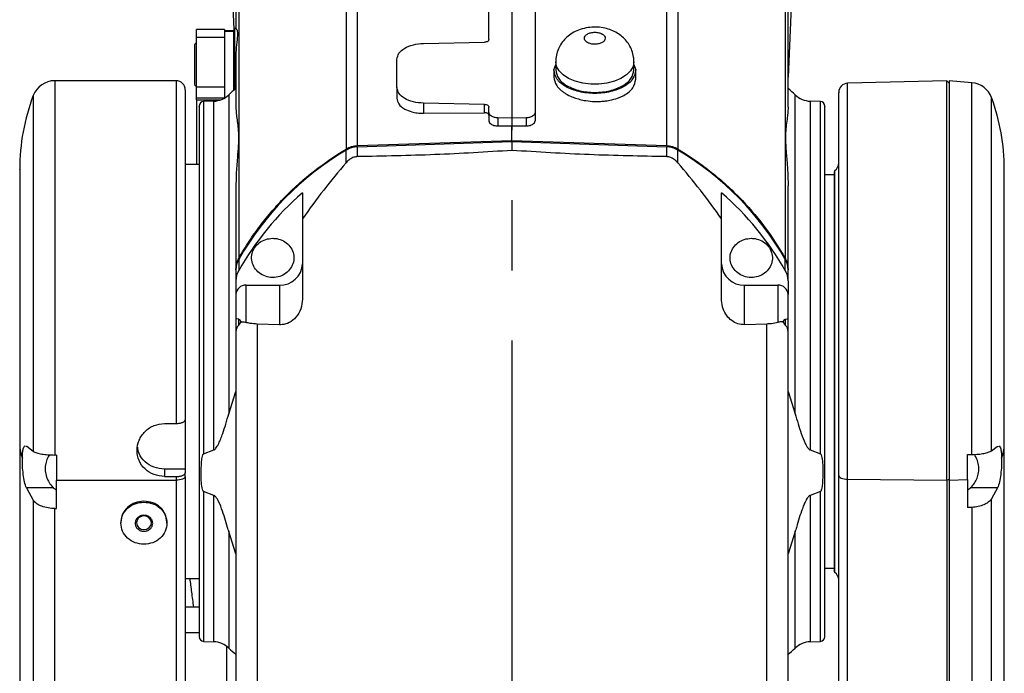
# Model space of a CAD drawing. Extents: x 0 to 841, y 0 to 594.
# Tile 98 of 142: x 632 to 667, y 304 to 328. Entities that reach past the tile are written whole.
import ezdxf

# ---------------------------------------------------------------- set-up
doc = ezdxf.new("R2010")
doc.units = 0
doc.linetypes.add('CENTERX2', pattern=[20.32, 12.7, -2.54, 2.54, -2.54])
doc.layers.get('0').update_dxf_attribs({"linetype": 'CONTINUOUS'})

msp = doc.modelspace()

# ---------------------------------------------------------------- linework, layer by layer
at = {"color": 7, "linetype": 'CENTERX2'}
msp.add_line((649.5163, 397.6275), (649.5163, 127.7372), dxfattribs=at)
at = {"color": 7, "linetype": 'CONTINUOUS'}
for p, q in [((643.9216, 323.4072), (643.9216, 333.9104)), ((655.1111, 333.9104), (655.1111, 323.4072)), ((643.5054, 333.8052), (643.5054, 323.2851)), ((655.5272, 333.8052), (655.5272, 323.2851)), ((639.6163, 330.3926), (639.6163, 319.3244)), ((659.4163, 330.3926), (659.4163, 319.3244)), ((639.5163, 330.0683), (639.5163, 327.6311)), ((659.5163, 324.7999), (659.5163, 330.0683)), ((639.3896, 328.74), (639.4395, 327.6173)), ((648.683, 327.2495), (648.683, 328.5322)), ((650.3497, 328.5322), (650.3497, 324.6029)), ((659.6431, 328.74), (659.5163, 325.8927)), ((639.0997, 327.615), (638.083, 327.615)), ((638.083, 327.3346), (638.083, 327.615)), ((639.0997, 327.615), (639.0997, 327.3346)), ((639.0997, 327.5832), (639.433, 327.5832)), ((639.433, 327.5411), (639.0997, 327.5411)), ((639.4663, 327.6441), (639.4328, 327.6105)), ((639.5287, 327.6441), (639.4663, 327.6441)), ((639.4663, 327.6441), (639.4663, 325.9394)), ((638.083, 327.1426), (638.0158, 327.0755)), ((638.083, 327.3346), (639.0997, 327.3346)), ((638.083, 325.5214), (638.083, 327.3346)), ((639.0997, 327.3346), (639.0997, 325.5214)), ((646.3147, 327.1097), (648.5222, 327.154)), ((639.5163, 326.7698), (639.5163, 324.7999)), ((645.3497, 325.5169), (645.3497, 326.5365)), ((651.0997, 326.445), (651.0997, 326.1483)), ((653.933, 326.1483), (653.933, 326.445)), ((651.033, 326.1485), (651.0997, 326.3407)), ((651.033, 326.1486), (651.033, 325.9011)), ((653.933, 326.3407), (653.9997, 326.1485)), ((653.9997, 325.816), (653.9997, 326.1486)), ((637.3497, 325.7598), (632.9534, 325.7598)), ((639.4663, 325.9394), (639.4663, 325.4774)), ((665.2663, 325.7598), (661.6743, 325.6658)), ((665.3504, 325.6758), (665.2663, 325.7598)), ((665.2663, 311.2912), (665.2663, 325.7598)), ((666.1775, 325.6874), (665.3489, 325.7599)), ((638.0158, 325.6098), (638.083, 325.5426)), ((639.0997, 325.5214), (638.083, 325.5214)), ((638.083, 325.1425), (638.083, 325.5214)), ((639.0997, 325.5214), (639.0997, 325.1425)), ((639.4328, 325.5109), (639.4663, 325.4774)), ((639.433, 325.4975), (639.433, 325.4076)), ((639.4663, 325.4774), (639.5163, 325.4774)), ((639.4663, 325.4774), (639.4663, 325.437)), ((645.3497, 325.5169), (645.3497, 325.1246)), ((638.083, 325.1425), (639.0997, 325.1425)), ((638.083, 325.0686), (638.083, 325.1425)), ((638.083, 325.0686), (638.9721, 325.0686)), ((638.7119, 325.0173), (638.3438, 325.0044)), ((639.0997, 325.1675), (639.1608, 325.1675)), ((639.0997, 325.1425), (639.0997, 325.1285)), ((648.5221, 324.8995), (646.3148, 324.9436)), ((646.3148, 324.9436), (646.3148, 324.579)), ((660.6888, 325.0044), (660.3208, 325.0173)), ((646.3148, 324.579), (648.5221, 324.598)), ((648.5221, 324.598), (648.5221, 324.8995)), ((648.683, 324.6029), (648.683, 324.8039)), ((648.683, 324.6029), (648.683, 324.306)), ((650.3497, 324.6029), (650.3497, 324.306)), ((649.5163, 324.4015), (649.0047, 324.4118)), ((649.0047, 324.4118), (649.0047, 324.1241)), ((650.028, 324.4118), (649.5163, 324.4015)), ((649.5163, 324.4015), (649.5163, 324.1285)), ((650.028, 324.4118), (650.028, 324.1241)), ((649.0047, 324.1241), (649.5163, 324.1285)), ((649.5163, 323.5929), (649.5163, 324.1285)), ((649.5163, 324.1285), (650.028, 324.1241)), ((643.9216, 323.4072), (649.5163, 323.5929)), ((643.9216, 323.368), (649.5163, 323.5537)), ((649.5163, 323.5929), (655.1111, 323.4072)), ((649.5163, 323.5537), (649.5163, 323.2338)), ((649.5163, 323.5537), (655.1111, 323.368)), ((643.5054, 322.7842), (643.5054, 323.2459)), ((643.9216, 323.0092), (643.9216, 323.368)), ((655.1111, 323.368), (655.1111, 323.0092)), ((655.5272, 322.7842), (655.5272, 323.2459)), ((638.183, 322.728), (637.6826, 322.728)), ((661.2047, 322.5055), (661.1826, 322.4635)), ((661.2047, 311.0538), (661.2047, 322.5055)), ((661.1834, 322.353), (660.8497, 322.353)), ((639.5163, 321.9533), (639.5163, 318.9481)), ((659.5163, 318.9481), (659.5163, 321.9533)), ((641.9247, 321.698), (641.9247, 320.7521)), ((657.108, 320.7521), (657.108, 321.698)), ((641.9247, 320.7521), (641.9247, 317.8484)), ((657.108, 317.8484), (657.108, 320.7521)), ((639.6163, 319.2852), (639.6163, 318.8849)), ((659.4163, 318.8849), (659.4163, 319.2852)), ((639.5163, 318.9089), (639.5163, 318.9481)), ((639.5163, 318.9089), (639.5163, 318.5086)), ((659.5163, 318.9481), (659.5163, 318.9089)), ((659.5163, 318.5086), (659.5163, 318.9089)), ((639.5163, 318.5086), (639.5163, 318.0139)), ((659.5163, 318.5086), (659.5163, 318.0139)), ((639.883, 317.0049), (639.883, 318.3537)), ((639.883, 318.3537), (641.0913, 318.3537)), ((641.0913, 318.3537), (641.0913, 316.9206)), ((657.9413, 316.9206), (657.9413, 318.3537)), ((657.9413, 318.3537), (659.1497, 318.3537)), ((659.1497, 318.3537), (659.1497, 317.0049)), ((639.5163, 318.0139), (639.5163, 317.1386)), ((659.5163, 317.1386), (659.5163, 318.0139)), ((639.5163, 317.1386), (639.5163, 316.6879)), ((639.6163, 317.1186), (639.7063, 317.0223)), ((639.6163, 316.9082), (639.6163, 317.1186)), ((659.3263, 317.0223), (659.4163, 317.1186)), ((659.4163, 317.1186), (659.4163, 316.9082)), ((659.5163, 316.6879), (659.5163, 317.1386)), ((639.6163, 316.9082), (639.7063, 317.0223)), ((640.2881, 316.9448), (640.2881, 301.1175)), ((641.0913, 316.9206), (640.2881, 316.9448)), ((658.7445, 316.9448), (657.9413, 316.9206)), ((658.7445, 301.1175), (658.7445, 316.9448)), ((659.3263, 317.0223), (659.4163, 316.9082)), ((639.2564, 313.6979), (639.5163, 314.5032)), ((659.5163, 314.5032), (659.7763, 313.6979)), ((636.933, 313.3455), (637.3497, 313.3455)), ((637.683, 313.4819), (637.683, 311.6898)), ((631.683, 312.5752), (631.683, 295.8773)), ((631.8877, 312.5289), (631.9366, 312.5115)), ((632.1751, 312.3324), (631.9366, 312.5115)), ((666.8868, 312.3512), (667.0961, 312.5115)), ((667.0961, 312.5115), (667.1443, 312.5255)), ((667.3497, 295.8773), (667.3497, 312.5752)), ((631.7812, 312.0911), (631.7836, 312.1809)), ((633.0163, 312.2022), (632.9537, 312.2022)), ((633.0163, 312.2022), (633.0163, 311.2912)), ((638.3438, 312.2409), (638.7119, 312.3848)), ((660.3208, 312.3848), (660.6888, 312.2409)), ((666.0163, 312.2163), (666.1775, 312.2198)), ((666.0163, 311.3146), (666.0163, 312.2163)), ((636.933, 311.6898), (636.933, 311.4231)), ((637.683, 311.6898), (636.933, 311.6898)), ((636.933, 311.4231), (637.3497, 311.4231)), ((637.3497, 311.4231), (637.3497, 311.2912)), ((637.683, 311.6898), (637.683, 311.5565)), ((637.683, 311.4246), (637.683, 311.5565)), ((637.683, 311.4246), (637.683, 297.6796)), ((661.3497, 294.7644), (661.3497, 311.4622)), ((633.0163, 311.2912), (637.3497, 311.2912)), ((633.0163, 310.2625), (633.0163, 311.2912)), ((637.3497, 311.2912), (637.3497, 300.1136)), ((661.2047, 307.9505), (661.2047, 311.0538)), ((661.6743, 311.3289), (665.2663, 311.2912)), ((661.6743, 294.631), (661.6743, 311.3289)), ((665.2663, 311.2912), (665.3497, 311.3246)), ((665.2663, 311.2912), (665.2663, 294.5934)), ((665.3497, 311.2912), (666.0163, 311.3146)), ((665.3497, 311.2912), (665.3497, 294.5934)), ((666.0163, 311.3146), (666.0163, 310.2957)), ((631.9251, 311.012), (632.1751, 310.5675)), ((638.7119, 310.7407), (638.3438, 310.8846)), ((660.6888, 310.8846), (660.3208, 310.7407)), ((667.1076, 311.012), (666.8868, 310.6118)), ((632.1751, 310.5675), (632.1751, 294.808)), ((666.1775, 310.3037), (666.0163, 310.2957)), ((666.1775, 310.3037), (666.1775, 294.6223)), ((666.8868, 294.8392), (666.8868, 310.6118)), ((632.9537, 294.5934), (632.9537, 310.2625)), ((632.9537, 310.2625), (633.0163, 310.2625)), ((635.3497, 309.7655), (635.3497, 309.7324)), ((637.0163, 309.7324), (637.0163, 309.7655)), ((639.2396, 309.491), (639.2564, 309.4276)), ((639.5163, 308.6223), (639.2564, 309.4276)), ((659.7763, 309.4276), (659.5163, 308.6223)), ((659.7763, 309.4276), (659.7931, 309.491)), ((660.8497, 308.103), (661.1834, 308.103)), ((661.1826, 307.9924), (661.2047, 307.9505)), ((637.683, 307.728), (638.183, 307.728)), ((638.183, 306.6936), (637.683, 306.6936)), ((638.183, 305.7653), (637.683, 305.7653)), ((638.3438, 305.4515), (638.7119, 305.4387)), ((660.3208, 305.4387), (660.6888, 305.4515)), ((639.18, 305.2746), (639.18, 301.3663))]:
    msp.add_line(p, q, dxfattribs=at)
at = {"color": 8, "linetype": 'CONTINUOUS'}
for p, q in [((637.3497, 325.7598), (637.3497, 313.3455)), ((661.6743, 311.3289), (661.6743, 325.6658)), ((666.1775, 312.2198), (666.1775, 325.6874)), ((632.1751, 325.2234), (632.1751, 312.3324)), ((638.3438, 325.0044), (638.3438, 312.2409)), ((638.7119, 312.3848), (638.7119, 325.0173)), ((639.2564, 325.2456), (639.2564, 313.6979)), ((659.7763, 313.6979), (659.7763, 325.2456)), ((660.3208, 325.0173), (660.3208, 312.3848)), ((660.6888, 312.2409), (660.6888, 325.0044)), ((666.8868, 312.3512), (666.8868, 325.1455)), ((632.9157, 311.012), (631.9251, 311.012)), ((638.3438, 310.8846), (638.3438, 305.4515)), ((638.7119, 305.4387), (638.7119, 310.7407)), ((660.3208, 310.7407), (660.3208, 305.4387)), ((660.6888, 305.4515), (660.6888, 310.8846)), ((667.1076, 311.012), (666.1181, 311.012)), ((639.2564, 309.4276), (639.2564, 305.2104)), ((659.7763, 305.2104), (659.7763, 309.4276))]:
    msp.add_line(p, q, dxfattribs=at)
msp.add_lwpolyline([(653.933, 326.4447), (653.902, 326.2761), (653.8105, 326.1145), (653.6624, 325.9674), (653.4643, 325.8412), (653.2247, 325.7413), (652.9541, 325.6722), (652.6644, 325.6369), (652.3682, 325.6369), (652.0786, 325.6722), (651.808, 325.7413), (651.5684, 325.8412), (651.3702, 325.9674), (651.2221, 326.1145), (651.1306, 326.2761), (651.0997, 326.445)], dxfattribs=at)
at = {"color": 7, "linetype": 'CONTINUOUS'}
for points in [[(637.683, 311.4246), (637.6766, 311.3986), (637.6576, 311.3736), (637.6268, 311.3505), (637.5854, 311.3303), (637.5349, 311.3137), (637.4772, 311.3014), (637.4147, 311.2938), (637.3497, 311.2912)], [(661.3497, 311.4622), (661.3559, 311.4366), (661.3742, 311.412), (661.404, 311.3892), (661.4442, 311.3691), (661.4933, 311.3525), (661.5494, 311.34), (661.6105, 311.332), (661.6743, 311.3289)], [(636.183, 309.5006), (636.2864, 309.5194), (636.374, 309.5731), (636.4326, 309.6534), (636.4532, 309.7482), (636.4326, 309.8429), (636.374, 309.9232), (636.2864, 309.9769), (636.183, 309.9957), (636.0796, 309.9769), (635.992, 309.9232), (635.9334, 309.8429), (635.9128, 309.7482), (635.9334, 309.6534), (635.992, 309.5731), (636.0796, 309.5194), (636.183, 309.5006)]]:
    msp.add_lwpolyline(points, dxfattribs=at)
for centre, radius, start, end in [((632.9537, 324.9265), 0.8333, 89.95039, 159.12993), ((637.3497, 325.4265), 0.3333, 360, 90), ((661.683, 325.3326), 0.3333, 91.5, 180), ((666.1049, 324.8573), 0.8333, 20.23438, 85), ((644.1927, 320.0433), 7.1715, 130.7387, 133.49694), ((654.84, 320.0433), 7.1715, 46.50306, 49.2293), ((639.183, 322.5515), 7.5, 159.12993, 180), ((638.3497, 324.8379), 0.1667, 92, 180), ((638.6828, 325.8501), 0.8333, 272, 313.49694), ((660.3498, 325.8501), 0.8333, 226.50306, 268), ((660.683, 324.8379), 0.1667, 0, 88), ((659.8497, 322.5515), 7.5, 0, 20.23438), ((661.0163, 322.7805), 0.3333, 304.40229, 0), ((641.1208, 319.1576), 0.8045, 267.90247, 357.73519), ((657.9119, 319.1576), 0.8045, 182.26481, 272.09753), ((639.8701, 317.9999), 0.354, 87.90573, 177.7329), ((659.1626, 317.9999), 0.354, 2.2671, 92.09427), ((632.9578, 312.5817), 1.2748, 180.2954, 202.63462), ((666.0749, 312.5817), 1.2748, 337.36538, 359.7046), ((661.0163, 307.6755), 0.3333, 0, 55.59771), ((638.3497, 305.6181), 0.1667, 180, 268), ((638.6828, 304.6059), 0.8333, 46.50306, 88), ((660.3498, 304.6059), 0.8333, 92, 133.49694), ((660.683, 305.6181), 0.1667, 272, 0), ((644.1927, 310.4127), 7.1715, 226.50306, 229.30201), ((654.84, 310.4127), 7.1715, 310.46844, 313.49694)]:
    msp.add_arc(centre, radius, start, end, dxfattribs=at)
for centre, major_axis, start_param, end_param in [((649.5163, 314.2052), (11.25, 0), 2.1344794, 2.6466585), ((643.9507, 322.5762), (0.8333, 0), 1.6057029, 2.1344793), ((655.082, 322.5762), (0.8333, 0), 1.0071132, 1.5358897), ((649.5163, 314.2052), (11.25, 0), 0.4949341, 1.0071132), ((649.5163, 313.805), (11.25, 0), 2.3115101, 2.6466585), ((649.5163, 313.805), (11.25, 0), 0.4949341, 0.8300826), ((640.3497, 318.9089), (0.8333, 0), 2.6466585, 3.1415927), ((658.683, 318.9089), (0.8333, 0), 0, 0.4949341), ((640.3497, 318.5087), (0.8333, 0), 2.6466585, 3.1415927), ((658.683, 318.5087), (0.8333, 0), 0, 0.4949341)]:
    msp.add_ellipse(centre, major_axis=major_axis, ratio=0.9506903, start_param=start_param, end_param=end_param, dxfattribs=at)
for points, knots in [([(639.433, 327.5908), (639.433, 327.5937), (639.433, 327.6019), (639.433, 327.4385), (639.433, 327.1405), (639.433, 326.7486), (639.433, 326.3234), (639.433, 326.0801), (639.433, 325.9585)], [0, 0, 0, 0, 0.1000917, 0.280074, 0.4600563, 0.6400385, 0.820019, 1, 1, 1, 1]), ([(639.5287, 327.6251), (639.5344, 327.6272), (639.5496, 327.6327), (639.5877, 327.4653), (639.5443, 327.1677), (639.5256, 326.902), (639.5163, 326.7698)], [0, 0, 0, 0, 0.1647719, 0.4442606, 0.7235354, 1, 1, 1, 1]), ([(653.9271, 326.4441), (653.927, 326.5018), (653.9268, 326.6396), (653.8682, 326.8483), (653.7684, 327.0578), (653.6326, 327.24), (653.4678, 327.3944), (653.2756, 327.5206), (653.0566, 327.6174), (652.8119, 327.6815), (652.5455, 327.7077), (652.2646, 327.6901), (651.9951, 327.6256), (651.7523, 327.5192), (651.5469, 327.3814), (651.3752, 327.2127), (651.2404, 327.0173), (651.1474, 326.8005), (651.1048, 326.6058), (651.101, 326.4863), (651.0997, 326.445)], [0, 0, 0, 0, 0.0410011, 0.0978627, 0.152561, 0.2060529, 0.2593394, 0.3135809, 0.3700404, 0.4296647, 0.4924327, 0.5578251, 0.6268754, 0.6878114, 0.746324, 0.8031596, 0.8591858, 0.9149086, 0.9705674, 1, 1, 1, 1]), ([(652.1387, 327.2961), (652.1438, 327.3235), (652.1516, 327.3657), (652.199, 327.4162), (652.2625, 327.4611), (652.3686, 327.5016), (652.5148, 327.5181), (652.6374, 327.5046), (652.7139, 327.4818), (652.7501, 327.4666), (652.7671, 327.4582), (652.7754, 327.4538), (652.7794, 327.4516), (652.7814, 327.4504), (652.7824, 327.4499), (652.7829, 327.4496), (652.7831, 327.4494), (652.7833, 327.4494), (652.7833, 327.4493), (652.7833, 327.4493), (652.7834, 327.4493), (652.7834, 327.4493), (652.7834, 327.4493), (652.7834, 327.4493), (652.7835, 327.4493), (652.784, 327.4488), (652.7864, 327.4477), (652.8038, 327.4367), (652.8389, 327.4121), (652.8828, 327.3623), (652.8899, 327.3205), (652.894, 327.2961)], [0, 0, 0, 0, 0.12049333, 0.18542328, 0.25035723, 0.37571981, 0.49953784, 0.61970782, 0.68455169, 0.71713674, 0.73343421, 0.7415831, 0.74565718, 0.74769425, 0.74871322, 0.74922224, 0.74947712, 0.74960401, 0.74966773, 0.74969987, 0.7497153, 0.74972368, 0.74972725, 0.74972973, 0.74973163, 0.74999877, 0.7520356, 0.75763506, 0.81541955, 0.89269957, 1, 1, 1, 1]), ([(638.0163, 327.062), (638.0163, 327.0641), (638.0163, 327.0698), (638.0163, 326.9557), (638.0163, 326.7476), (638.0163, 326.4738), (638.0163, 326.1769), (638.0163, 326.007), (638.0163, 325.922)], [0, 0, 0, 0, 0.1001346, 0.2801085, 0.4600809, 0.6400544, 0.8200353, 1, 1, 1, 1]), ([(645.3497, 326.5365), (645.364, 326.61), (645.3927, 326.7569), (645.6143, 326.9438), (645.9321, 327.0773), (646.1872, 327.0989), (646.3147, 327.1097)], [0, 0, 0, 0, 0.25, 0.4999997, 0.7500001, 1, 1, 1, 1]), ([(648.683, 327.2495), (648.6806, 327.2373), (648.6758, 327.2128), (648.6389, 327.1816), (648.5859, 327.1594), (648.5434, 327.1558), (648.5222, 327.154)], [0, 0, 0, 0, 0.25000042, 0.49999994, 0.75000032, 1, 1, 1, 1]), ([(652.894, 327.2961), (652.8889, 327.2687), (652.881, 327.2265), (652.8336, 327.1761), (652.7701, 327.1311), (652.6641, 327.0906), (652.5178, 327.0741), (652.3953, 327.0876), (652.3188, 327.1104), (652.2826, 327.1257), (652.2655, 327.1341), (652.2573, 327.1384), (652.2533, 327.1407), (652.2513, 327.1418), (652.2503, 327.1424), (652.2498, 327.1427), (652.2495, 327.1428), (652.2494, 327.1429), (652.2493, 327.1429), (652.2493, 327.1429), (652.2493, 327.1429), (652.2493, 327.1429), (652.2493, 327.1429), (652.2493, 327.1429), (652.2492, 327.143), (652.2485, 327.1433), (652.2465, 327.1447), (652.2279, 327.155), (652.1943, 327.1804), (652.1497, 327.2298), (652.1427, 327.2717), (652.1387, 327.2961)], [0, 0, 0, 0, 0.1204935, 0.1854228, 0.2503567, 0.3757194, 0.4995379, 0.6197076, 0.6845521, 0.7171372, 0.7334342, 0.7415829, 0.7456577, 0.7476948, 0.748713, 0.7492228, 0.7494771, 0.7496046, 0.7496683, 0.7496997, 0.7497159, 0.7497237, 0.7497278, 0.7497297, 0.7497321, 0.7499993, 0.7520363, 0.7576348, 0.8154204, 0.8927004, 1, 1, 1, 1]), ([(653.9997, 326.1485), (653.9774, 326.0371), (653.9328, 325.8144), (653.5898, 325.5312), (653.0994, 325.342), (652.5163, 325.2755), (651.9332, 325.342), (651.4429, 325.5312), (651.0999, 325.8144), (651.0553, 326.0371), (651.033, 326.1485)], [0, 0, 0, 0, 0.1250001, 0.2500001, 0.375, 0.5, 0.625, 0.75, 0.875, 1, 1, 1, 1]), ([(651.0997, 326.1485), (651.121, 326.0421), (651.1635, 325.8294), (651.4911, 325.559), (651.9594, 325.3782), (652.5163, 325.3148), (653.0732, 325.3782), (653.5415, 325.559), (653.8691, 325.8294), (653.9117, 326.0421), (653.933, 326.1485)], [0, 0, 0, 0, 0.1249999, 0.25, 0.375, 0.5, 0.625, 0.75, 0.8750001, 1, 1, 1, 1]), ([(638.0163, 325.922), (638.0163, 325.8509), (638.0163, 325.7088), (638.0163, 325.6101), (638.0163, 325.6201), (638.0163, 325.6232)], [0, 0, 0, 0, 0.4092276, 0.8184641, 1, 1, 1, 1]), ([(639.433, 325.9585), (639.433, 325.8567), (639.433, 325.6532), (639.433, 325.5119), (639.433, 325.5262), (639.433, 325.5306)], [0, 0, 0, 0, 0.40919688, 0.81837297, 1, 1, 1, 1]), ([(651.033, 325.9011), (651.0532, 325.7921), (651.0841, 325.626), (651.2463, 325.4495), (651.3636, 325.3538), (651.4956, 325.2662), (651.6361, 325.1958), (651.7764, 325.1416), (651.8704, 325.1104), (652.0075, 325.072), (652.2212, 325.0281), (652.4661, 325.0056), (652.6831, 325.0068), (652.8325, 325.0171), (652.9564, 325.0327), (653.1297, 325.0631), (653.2997, 325.1095), (653.4614, 325.1742), (653.6071, 325.246), (653.7623, 325.3517), (653.9484, 325.5441), (653.9793, 325.7084), (653.9997, 325.8163)], [0, 0, 0, 0, 0.1210903, 0.1844779, 0.2168554, 0.2496631, 0.3113412, 0.3334351, 0.356282, 0.3798818, 0.430041, 0.4999933, 0.537512, 0.5700618, 0.5976412, 0.6202481, 0.6886886, 0.720406, 0.7504219, 0.8155274, 0.8789167, 1, 1, 1, 1]), ([(665.3497, 325.7489), (665.3497, 325.7524), (665.3497, 325.7763), (665.3497, 325.6704), (665.3497, 325.4236), (665.3497, 325.0124), (665.3497, 324.4611), (665.3497, 323.7732), (665.3497, 322.9602), (665.3497, 322.0341), (665.3497, 321.0088), (665.3497, 319.8997), (665.3497, 318.7234), (665.3497, 317.4976), (665.3497, 316.2408), (665.3497, 314.9715), (665.3497, 313.7102), (665.3497, 312.4702), (665.3497, 311.6842), (665.3497, 311.2912)], [0, 0, 0, 0, 0.0105283, 0.0723702, 0.1342123, 0.1960542, 0.2578961, 0.3197381, 0.38158, 0.4434221, 0.5052642, 0.5671059, 0.628948, 0.69079, 0.7526323, 0.8144744, 0.8763162, 0.9381576, 1, 1, 1, 1]), ([(637.683, 325.4106), (637.683, 325.413), (637.683, 325.4198), (637.683, 325.2893), (637.683, 325.0316), (637.683, 324.6438), (637.683, 324.139), (637.683, 323.5214), (637.683, 322.7994), (637.683, 321.9825), (637.683, 321.0811), (637.683, 320.1066), (637.683, 319.072), (637.683, 317.9903), (637.683, 316.8755), (637.683, 315.7425), (637.683, 314.6035), (637.683, 313.8557), (637.683, 313.4819)], [0, 0, 0, 0, 0.0353715, 0.09966, 0.1640037, 0.228297, 0.2925859, 0.3569293, 0.4212228, 0.4855116, 0.5498551, 0.6141485, 0.6784371, 0.7427805, 0.8070745, 0.8713631, 0.9357053, 1, 1, 1, 1]), ([(646.3148, 324.9436), (646.1873, 324.9544), (645.9322, 324.976), (645.6143, 325.1095), (645.3927, 325.2964), (645.364, 325.4434), (645.3497, 325.5169)], [0, 0, 0, 0, 0.2500002, 0.5, 0.7500002, 1, 1, 1, 1]), ([(661.3497, 311.4622), (661.3497, 311.8388), (661.3497, 312.5924), (661.3497, 313.7811), (661.3497, 314.9903), (661.3497, 316.2071), (661.3497, 317.412), (661.3497, 318.587), (661.3497, 319.7147), (661.3497, 320.778), (661.3497, 321.7608), (661.3497, 322.6487), (661.3497, 323.4281), (661.3497, 324.0875), (661.3497, 324.6161), (661.3497, 325.0103), (661.3497, 325.2468), (661.3497, 325.3483), (661.3497, 325.3254), (661.3497, 325.3221)], [0, 0, 0, 0, 0.0618223, 0.1236992, 0.1855261, 0.2473444, 0.3092254, 0.3710516, 0.4328701, 0.4947511, 0.5565779, 0.6183964, 0.6802774, 0.7421041, 0.8039225, 0.8658035, 0.92763, 0.9894489, 1, 1, 1, 1]), ([(638.0997, 322.728), (638.0997, 322.8693), (638.0997, 323.2334), (638.0997, 323.7306), (638.0997, 324.2233), (638.0997, 324.6183), (638.0997, 324.9088), (638.0997, 325.0196), (638.0997, 325.0686)], [0, 0, 0, 0, 0.1168016, 0.301038, 0.4852717, 0.6695062, 0.8537409, 1, 1, 1, 1]), ([(645.3497, 325.1246), (645.3633, 325.0535), (645.3913, 324.9076), (645.6012, 324.7332), (645.8515, 324.6342), (646.091, 324.5858), (646.2371, 324.5814), (646.3148, 324.579)], [0, 0, 0, 0, 0.2431354, 0.4991906, 0.7129177, 0.8473913, 1, 1, 1, 1]), ([(638.183, 324.827), (638.183, 324.8301), (638.183, 324.843), (638.183, 324.7652), (638.183, 324.5771), (638.183, 324.2391), (638.183, 323.7396), (638.183, 323.1704), (638.183, 322.5738), (638.183, 321.9629), (638.183, 321.2799), (638.183, 320.5161), (638.183, 319.6898), (638.183, 318.8012), (638.183, 317.8682), (638.183, 316.8997), (638.183, 315.9134), (638.183, 314.9276), (638.183, 313.9527), (638.183, 312.9078), (638.183, 311.8164), (638.183, 310.7099), (638.183, 310.0439), (638.183, 309.716)], [0, 0, 0, 0, 0.0145908, 0.0609031, 0.1072193, 0.1664602, 0.2240848, 0.2799781, 0.321919, 0.363864, 0.4083233, 0.4527865, 0.4990986, 0.5454151, 0.592588, 0.6400135, 0.6874391, 0.7346129, 0.7809245, 0.827241, 0.8864824, 0.9441052, 1, 1, 1, 1]), ([(639.5163, 324.7999), (639.519, 324.7238), (639.524, 324.58), (639.5556, 324.3442), (639.5867, 324.1145), (639.6058, 323.8927), (639.6115, 323.7126), (639.6081, 323.5459), (639.5994, 323.3755), (639.5832, 323.1574), (639.5606, 322.8918), (639.538, 322.5943), (639.5203, 322.2812), (639.5177, 322.0674), (639.5163, 321.9533)], [0, 0, 0, 0, 0.1242794, 0.2350631, 0.3516038, 0.4327832, 0.4994654, 0.5478137, 0.6002376, 0.6620892, 0.7459791, 0.8307139, 0.9097299, 1, 1, 1, 1]), ([(648.5221, 324.8995), (648.5434, 324.8977), (648.5859, 324.8941), (648.6389, 324.8718), (648.6758, 324.8407), (648.6806, 324.8162), (648.683, 324.8039)], [0, 0, 0, 0, 0.249999, 0.4999979, 0.7500006, 1, 1, 1, 1]), ([(648.683, 324.507), (648.6823, 324.5136), (648.681, 324.5267), (648.6674, 324.5497), (648.6388, 324.5736), (648.5967, 324.5897), (648.5565, 324.5971), (648.5336, 324.5977), (648.5221, 324.598)], [0, 0, 0, 0, 0.13474577, 0.26946337, 0.49996148, 0.73048884, 0.86521628, 1, 1, 1, 1]), ([(649.0047, 324.4118), (648.9622, 324.4154), (648.8772, 324.4226), (648.7712, 324.4671), (648.6974, 324.5294), (648.6878, 324.5784), (648.683, 324.6029)], [0, 0, 0, 0, 0.25, 0.4999999, 0.7499993, 1, 1, 1, 1]), ([(650.3497, 324.6029), (650.3449, 324.5784), (650.3353, 324.5294), (650.2615, 324.4671), (650.1555, 324.4226), (650.0705, 324.4154), (650.028, 324.4118)], [0, 0, 0, 0, 0.2500007, 0.5000001, 0.75, 1, 1, 1, 1]), ([(659.5163, 324.7999), (659.5139, 324.7271), (659.5094, 324.5897), (659.4777, 324.3535), (659.4471, 324.1207), (659.4268, 323.8895), (659.42, 323.6774), (659.4267, 323.5021), (659.4346, 323.3692), (659.439, 323.3025), (659.4441, 323.2317), (659.4498, 323.1568), (659.4617, 323.012), (659.4769, 322.8227), (659.494, 322.594), (659.5061, 322.3868), (659.5145, 322.1758), (659.5157, 322.0259), (659.5163, 321.9533)], [0, 0, 0, 0, 0.1190045, 0.2245495, 0.3546198, 0.432625, 0.5005045, 0.5850341, 0.6046459, 0.6251574, 0.6465677, 0.6688753, 0.6920782, 0.7739443, 0.8305677, 0.8814594, 0.9426158, 1, 1, 1, 1]), ([(660.8497, 309.716), (660.8497, 309.9605), (660.8497, 310.4495), (660.8497, 311.2511), (660.8497, 312.1007), (660.8497, 313.0096), (660.8497, 313.9526), (660.8497, 314.9275), (660.8497, 315.9134), (660.8497, 316.8997), (660.8497, 317.8682), (660.8497, 318.8011), (660.8497, 319.6898), (660.8497, 320.6051), (660.8497, 321.5169), (660.8497, 322.3812), (660.8497, 323.0587), (660.8497, 323.5824), (660.8497, 323.9917), (660.8497, 324.3307), (660.8497, 324.5955), (660.8497, 324.7651), (660.8497, 324.843), (660.8497, 324.8301), (660.8497, 324.827)], [0, 0, 0, 0, 0.0419425, 0.0838817, 0.1283388, 0.1728001, 0.2191101, 0.2654236, 0.3125951, 0.3600183, 0.4074414, 0.454612, 0.500922, 0.547236, 0.6064739, 0.6640957, 0.7199862, 0.761925, 0.8038679, 0.848325, 0.892786, 0.9390958, 0.98541, 1, 1, 1, 1]), ([(648.683, 324.306), (648.6875, 324.2823), (648.6969, 324.2336), (648.7668, 324.1755), (648.8503, 324.1425), (648.9301, 324.1264), (648.9788, 324.1249), (649.0047, 324.1241)], [0, 0, 0, 0, 0.2431338, 0.4991906, 0.7129135, 0.8473877, 1, 1, 1, 1]), ([(650.028, 324.1241), (650.0539, 324.1249), (650.1026, 324.1264), (650.1824, 324.1425), (650.2658, 324.1755), (650.3358, 324.2336), (650.3451, 324.2823), (650.3497, 324.306)], [0, 0, 0, 0, 0.1525992, 0.2870688, 0.5008097, 0.7568586, 1, 1, 1, 1]), ([(639.6163, 319.3244), (639.7393, 319.5314), (639.9814, 319.939), (640.3919, 320.5122), (640.8239, 321.0452), (641.4535, 321.7262), (642.3173, 322.512), (643.1145, 323.0308), (643.5054, 323.2851)], [0, 0, 0, 0, 0.1309098, 0.2579087, 0.3810049, 0.5002096, 0.7549417, 1, 1, 1, 1]), ([(643.5054, 323.2851), (643.5714, 323.319), (643.7013, 323.3857), (643.8489, 323.4001), (643.9216, 323.4072)], [0, 0, 0, 0, 0.5077288, 1, 1, 1, 1]), ([(649.5163, 323.2338), (648.5858, 323.1761), (646.7223, 323.0605), (644.856, 323.0263), (643.9216, 323.0092)], [0, 0, 0, 0, 0.4993477, 1, 1, 1, 1]), ([(655.1111, 323.0092), (654.1791, 323.0262), (652.3128, 323.0604), (650.4493, 323.1759), (649.5163, 323.2338)], [0, 0, 0, 0, 0.4993607, 1, 1, 1, 1]), ([(655.1111, 323.4072), (655.1838, 323.4001), (655.3314, 323.3857), (655.4613, 323.319), (655.5272, 323.2851)], [0, 0, 0, 0, 0.4922712, 1, 1, 1, 1]), ([(655.5272, 323.2851), (655.7232, 323.1626), (656.1189, 322.9151), (656.6843, 322.4965), (657.2321, 322.0388), (657.905, 321.3943), (658.6807, 320.5112), (659.1661, 319.7281), (659.4163, 319.3244)], [0, 0, 0, 0, 0.1213914, 0.2451858, 0.3713984, 0.5000461, 0.742238, 1, 1, 1, 1]), ([(643.5054, 322.7842), (643.2321, 322.4601), (642.6843, 321.8105), (642.1782, 321.1054), (641.9247, 320.7521)], [0, 0, 0, 0, 0.4988853, 1, 1, 1, 1]), ([(643.9216, 323.0092), (643.8765, 323.0042), (643.776, 322.9933), (643.629, 322.9117), (643.549, 322.8292), (643.5054, 322.7842)], [0, 0, 0, 0, 0.27056773, 0.60262608, 1, 1, 1, 1]), ([(655.5272, 322.7842), (655.486, 322.827), (655.403, 322.9131), (655.2547, 322.995), (655.1511, 323.0052), (655.1111, 323.0092)], [0, 0, 0, 0, 0.3780843, 0.7598048, 1, 1, 1, 1]), ([(657.108, 320.7521), (656.8556, 321.1038), (656.3496, 321.8089), (655.8018, 322.4586), (655.5272, 322.7842)], [0, 0, 0, 0, 0.4988455, 1, 1, 1, 1]), ([(631.683, 322.5439), (631.683, 322.5463), (631.683, 322.5628), (631.683, 322.4898), (631.683, 322.3196), (631.683, 322.0361), (631.683, 321.656), (631.683, 321.1817), (631.683, 320.6211), (631.683, 319.9825), (631.683, 319.2756), (631.683, 318.5108), (631.683, 317.6998), (631.683, 316.8546), (631.683, 315.988), (631.683, 315.1128), (631.683, 314.2431), (631.683, 313.3881), (631.683, 312.8461), (631.683, 312.5752)], [0, 0, 0, 0, 0.0105283, 0.0723705, 0.1342124, 0.1960542, 0.2578962, 0.3197382, 0.3815803, 0.4434224, 0.5052644, 0.5671067, 0.6289486, 0.6907907, 0.7526324, 0.814474, 0.8763164, 0.9381585, 1, 1, 1, 1]), ([(661.183, 322.4505), (661.183, 322.4507), (661.183, 322.451), (661.183, 322.31), (661.183, 322.0482), (661.183, 321.6648), (661.183, 321.1726), (661.183, 320.5784), (661.183, 319.8927), (661.183, 319.1272), (661.183, 318.2949), (661.183, 317.4102), (661.183, 316.4882), (661.183, 315.5445), (661.183, 314.5956), (661.183, 313.657), (661.183, 312.7468), (661.183, 311.8739), (661.183, 311.3429), (661.183, 311.0774)], [0, 0, 0, 0, 0.0400155, 0.1000143, 0.1600133, 0.2200122, 0.2800113, 0.3400104, 0.4000093, 0.4600083, 0.5200072, 0.5800066, 0.6400054, 0.7000045, 0.7600039, 0.8200022, 0.880002, 0.9400006, 1, 1, 1, 1]), ([(667.3497, 312.5752), (667.3497, 312.8278), (667.3497, 313.3428), (667.3497, 314.1651), (667.3497, 315.027), (667.3497, 315.9159), (667.3497, 316.8106), (667.3497, 317.6658), (667.3497, 318.514), (667.3497, 319.3119), (667.3497, 319.9076), (667.3497, 320.2548), (667.3497, 320.3932), (667.3497, 320.4612), (667.3497, 320.4949), (667.3497, 320.5117), (667.3497, 320.5201), (667.3497, 320.5243), (667.3497, 320.5264), (667.3497, 320.5274), (667.3497, 320.5279), (667.3497, 320.5282), (667.3497, 320.5283), (667.3497, 320.5284), (667.3497, 320.5284), (667.3497, 320.5285), (667.3497, 320.5285), (667.3497, 320.5285), (667.3497, 320.5476), (667.3497, 320.632), (667.3497, 320.7456), (667.3497, 320.8686), (667.3497, 321.0704), (667.3497, 321.2819), (667.3497, 321.479), (667.3497, 321.5724), (667.3497, 321.6178), (667.3497, 321.6402), (667.3497, 321.6513), (667.3497, 321.6568), (667.3497, 321.6596), (667.3497, 321.661), (667.3497, 321.6616), (667.3497, 321.662), (667.3497, 321.6621), (667.3497, 321.6623), (667.3497, 321.6623), (667.3497, 321.6623), (667.3497, 321.6623), (667.3497, 321.6623), (667.3497, 321.6623), (667.3497, 321.6623), (667.3497, 321.6625), (667.3497, 321.6633), (667.3497, 321.6665), (667.3497, 321.6771), (667.3497, 321.7423), (667.3497, 321.8393), (667.3497, 321.9785), (667.3497, 322.0896), (667.3497, 322.1917), (667.3497, 322.2836), (667.3497, 322.3759), (667.3497, 322.4554), (667.3497, 322.5107), (667.3497, 322.5458), (667.3497, 322.5482), (667.3497, 322.5495)], [0, 0, 0, 0, 0.05769794, 0.11762858, 0.17887859, 0.24179491, 0.30596069, 0.37012555, 0.42923057, 0.49964111, 0.56364844, 0.58689795, 0.59852339, 0.60433628, 0.60724268, 0.60869591, 0.60942266, 0.60978597, 0.60996762, 0.61005834, 0.61010374, 0.61012656, 0.61013781, 0.61014362, 0.61014643, 0.61014784, 0.61014854, 0.61014889, 0.61014907, 0.61722603, 0.63337758, 0.64772012, 0.65665751, 0.70094258, 0.7230841, 0.73415556, 0.73969138, 0.74245915, 0.74384311, 0.74453501, 0.74488109, 0.74505408, 0.74514065, 0.74518386, 0.7452055, 0.74521623, 0.74522187, 0.7452245, 0.74522582, 0.74522653, 0.74522688, 0.74522705, 0.74522723, 0.74527601, 0.74562593, 0.74656802, 0.75008243, 0.77424536, 0.79224452, 0.82097273, 0.83736216, 0.85754895, 0.88653186, 0.91551486, 0.94393837, 0.97207998, 1, 1, 1, 1]), ([(640.8497, 320.0503), (640.7636, 320.0425), (640.5916, 320.0268), (640.3626, 319.9046), (640.1885, 319.7247), (640.089, 319.5), (640.0752, 319.2578), (640.1487, 319.0249), (640.3014, 318.8278), (640.5156, 318.6886), (640.7104, 318.638), (640.9084, 318.6283), (641.1079, 318.6597), (641.3367, 318.7773), (641.5108, 318.9585), (641.6103, 319.1828), (641.6241, 319.4251), (641.5506, 319.6579), (641.398, 319.8552), (641.1837, 319.9938), (640.9889, 320.0462), (640.8765, 320.0495), (640.8497, 320.0503)], [0, 0, 0, 0, 0.05368572, 0.10737278, 0.16105965, 0.2147431, 0.26843089, 0.32211846, 0.37580419, 0.4294905, 0.48317623, 0.50000026, 0.55368679, 0.60737176, 0.66105872, 0.71474593, 0.76842968, 0.82211722, 0.87580303, 0.92948924, 0.98317618, 1, 1, 1, 1]), ([(658.183, 320.0503), (658.097, 320.0425), (657.9249, 320.0268), (657.6959, 319.9046), (657.5219, 319.7247), (657.4223, 319.5), (657.4085, 319.2578), (657.4821, 319.0249), (657.6347, 318.8278), (657.8489, 318.6886), (658.0438, 318.638), (658.2417, 318.6283), (658.4412, 318.6597), (658.67, 318.7773), (658.8441, 318.9585), (658.9437, 319.1828), (658.9574, 319.4251), (658.8839, 319.6579), (658.7313, 319.8552), (658.5171, 319.9938), (658.3223, 320.0462), (658.2098, 320.0495), (658.183, 320.0503)], [0, 0, 0, 0, 0.0536858, 0.1073728, 0.1610598, 0.2147432, 0.268431, 0.3221186, 0.3758044, 0.4294906, 0.4831764, 0.5000005, 0.5536869, 0.6073719, 0.6610588, 0.714746, 0.7684298, 0.8221173, 0.875803, 0.9294894, 0.9831762, 1, 1, 1, 1]), ([(639.5163, 318.9481), (639.5207, 319.0137), (639.5293, 319.1447), (639.5873, 319.2645), (639.6163, 319.3244)], [0, 0, 0, 0, 0.5000378, 1, 1, 1, 1]), ([(659.4163, 319.3244), (659.4453, 319.2645), (659.5034, 319.1447), (659.512, 319.0137), (659.5163, 318.9481)], [0, 0, 0, 0, 0.4999622, 1, 1, 1, 1]), ([(641.9247, 317.8484), (641.9139, 317.7305), (641.8924, 317.4941), (641.7161, 317.188), (641.4659, 316.9893), (641.2439, 316.9222), (641.1229, 316.9209), (641.0913, 316.9206)], [0, 0, 0, 0, 0.2561541, 0.5134806, 0.7385078, 0.931757, 1, 1, 1, 1]), ([(657.9413, 316.9206), (657.8579, 316.9264), (657.6911, 316.9381), (657.4645, 317.0607), (657.2797, 317.2484), (657.1494, 317.5028), (657.1098, 317.7142), (657.1082, 317.8332), (657.108, 317.8484)], [0, 0, 0, 0, 0.178789, 0.3574496, 0.5400939, 0.740232, 0.966785, 1, 1, 1, 1]), ([(639.6163, 317.1186), (639.5667, 317.1302), (639.5165, 317.1419), (639.5163, 317.1386), (639.5163, 317.1386)], [0, 0, 0, 0, 0.9887626, 1, 1, 1, 1]), ([(659.4163, 317.1186), (659.4659, 317.1302), (659.5161, 317.1419), (659.5163, 317.1386), (659.5163, 317.1386)], [0, 0, 0, 0, 0.9887626, 1, 1, 1, 1]), ([(639.6163, 316.9082), (639.5875, 316.8733), (639.5292, 316.8025), (639.5206, 316.7264), (639.5163, 316.6879)], [0, 0, 0, 0, 0.4940451, 1, 1, 1, 1]), ([(639.7063, 317.0223), (639.7486, 317.0237), (639.804, 317.0255), (639.8679, 317.0088), (639.883, 317.0049)], [0, 0, 0, 0, 0.7643161, 1, 1, 1, 1]), ([(640.2881, 316.9448), (640.2018, 316.9506), (640.0553, 316.9604), (639.9332, 316.9919), (639.883, 317.0049)], [0, 0, 0, 0, 0.5891649, 1, 1, 1, 1]), ([(659.1497, 317.0049), (659.076, 316.9869), (658.9511, 316.9564), (658.8046, 316.9482), (658.7445, 316.9448)], [0, 0, 0, 0, 0.5898839, 1, 1, 1, 1]), ([(659.3263, 317.0223), (659.284, 317.0237), (659.2287, 317.0255), (659.1647, 317.0088), (659.1497, 317.0049)], [0, 0, 0, 0, 0.7643161, 1, 1, 1, 1]), ([(659.5163, 316.6879), (659.512, 316.7265), (659.5035, 316.8026), (659.4451, 316.8733), (659.4163, 316.9082)], [0, 0, 0, 0, 0.5065979, 1, 1, 1, 1]), ([(639.5163, 316.6879), (639.5163, 316.0922), (639.5163, 314.8955), (639.5163, 313.0929), (639.5163, 311.3116), (639.5163, 309.587), (639.5163, 307.9412), (639.5163, 306.9365), (639.5163, 306.4363)], [0, 0, 0, 0, 0.1653134, 0.3320715, 0.4999993, 0.6679208, 0.8346831, 1, 1, 1, 1]), ([(659.5163, 306.4363), (659.5163, 306.9365), (659.5163, 307.9412), (659.5163, 309.5869), (659.5163, 311.3115), (659.5163, 313.0929), (659.5163, 314.8955), (659.5163, 316.0922), (659.5163, 316.6879)], [0, 0, 0, 0, 0.1653132, 0.3320715, 0.5000006, 0.6679221, 0.8346838, 1, 1, 1, 1]), ([(638.7119, 312.3848), (638.7246, 312.3911), (638.7552, 312.4061), (638.7974, 312.4553), (638.8463, 312.5279), (638.9042, 312.6408), (638.9696, 312.7934), (639.056, 313.0255), (639.1559, 313.3303), (639.2219, 313.5717), (639.2564, 313.6979)], [0, 0, 0, 0, 0.0279049, 0.0668675, 0.1298065, 0.2088839, 0.3293894, 0.4754897, 0.7258767, 1, 1, 1, 1]), ([(659.7763, 313.6979), (659.8443, 313.457), (659.9469, 313.0936), (660.1073, 312.6752), (660.2097, 312.4846), (660.2779, 312.4059), (660.3083, 312.3909), (660.3208, 312.3848)], [0, 0, 0, 0, 0.5245651, 0.791356, 0.9333012, 0.9727011, 1, 1, 1, 1]), ([(636.933, 311.4231), (636.8018, 311.437), (636.5396, 311.4647), (636.2066, 311.6796), (635.9844, 311.9903), (635.9069, 312.3657), (635.9861, 312.7474), (636.2099, 313.0722), (636.5426, 313.3008), (636.8035, 313.3307), (636.933, 313.3455)], [0, 0, 0, 0, 0.124797, 0.2494877, 0.3740938, 0.4991145, 0.6252171, 0.7516756, 0.876788, 1, 1, 1, 1]), ([(637.3497, 313.3455), (637.3929, 313.3475), (637.48, 313.3516), (637.5902, 313.3829), (637.6678, 313.428), (637.6779, 313.4639), (637.683, 313.4819)], [0, 0, 0, 0, 0.2447359, 0.4925127, 0.7446017, 1, 1, 1, 1]), ([(631.7836, 312.1809), (631.7878, 312.2441), (631.7962, 312.3698), (631.8258, 312.4947), (631.8573, 312.5208), (631.8733, 312.5341)], [0, 0, 0, 0, 0.3324038, 0.66031, 1, 1, 1, 1]), ([(636.933, 311.6898), (636.8018, 311.7035), (636.5394, 311.731), (636.2111, 311.9436), (635.9981, 312.2103), (635.9698, 312.4092), (635.9585, 312.4886)], [0, 0, 0, 0, 0.2728874, 0.5457666, 0.8186532, 1, 1, 1, 1]), ([(667.1651, 312.5316), (667.1819, 312.5132), (667.2151, 312.477), (667.2434, 312.3198), (667.2488, 312.1679), (667.2515, 312.0911)], [0, 0, 0, 0, 0.3378091, 0.6655472, 1, 1, 1, 1]), ([(631.9251, 311.012), (631.9008, 311.078), (631.8527, 311.2087), (631.8081, 311.4959), (631.7827, 311.8067), (631.7817, 311.9964), (631.7812, 312.0911)], [0, 0, 0, 0, 0.2553801, 0.5055845, 0.7530732, 1, 1, 1, 1]), ([(632.1751, 312.3324), (632.2119, 312.3139), (632.2854, 312.2771), (632.4751, 312.2356), (632.7026, 312.2075), (632.8701, 312.204), (632.9537, 312.2022)], [0, 0, 0, 0, 0.2510069, 0.5011999, 0.7508684, 1, 1, 1, 1]), ([(632.7601, 312.2093), (632.7435, 312.1856), (632.6874, 312.1058), (632.6309, 311.9444), (632.5974, 311.7328), (632.6168, 311.5099), (632.6872, 311.2988), (632.8035, 311.1172), (632.9142, 310.9962), (632.9924, 310.9478), (633.0122, 310.9355)], [0, 0, 0, 0, 0.0602821, 0.2026074, 0.350682, 0.5042259, 0.6639626, 0.8088919, 0.9514513, 1, 1, 1, 1]), ([(638.3438, 310.8846), (638.3412, 310.886), (638.3357, 310.8891), (638.3256, 310.9011), (638.3102, 310.9424), (638.2583, 311.1543), (638.2552, 311.4937), (638.2631, 311.8588), (638.2846, 312.0801), (638.3097, 312.1809), (638.3251, 312.2238), (638.3355, 312.2363), (638.3411, 312.2394), (638.3438, 312.2409)], [0, 0, 0, 0, 0.0061443, 0.0128619, 0.0325228, 0.1001945, 0.4854488, 0.7619144, 0.8963227, 0.9663615, 0.9869388, 0.9937204, 1, 1, 1, 1]), ([(660.6888, 312.2409), (660.6915, 312.2394), (660.697, 312.2364), (660.7071, 312.2243), (660.7225, 312.183), (660.7743, 311.9711), (660.7775, 311.6318), (660.7695, 311.2666), (660.748, 311.0453), (660.723, 310.9446), (660.7075, 310.9016), (660.6971, 310.8892), (660.6915, 310.8861), (660.6888, 310.8846)], [0, 0, 0, 0, 0.0061371, 0.0128646, 0.0325254, 0.1001969, 0.4854502, 0.7619151, 0.8963231, 0.9663617, 0.9869389, 0.9937205, 1, 1, 1, 1]), ([(666.0211, 310.9348), (666.042, 310.9483), (666.1143, 310.995), (666.2194, 311.1062), (666.3286, 311.2683), (666.403, 311.4607), (666.4351, 311.6735), (666.415, 311.8954), (666.3564, 312.0857), (666.2877, 312.187), (666.2622, 312.2245)], [0, 0, 0, 0, 0.0510634, 0.176878, 0.3107521, 0.4513086, 0.5975322, 0.7491564, 0.9068962, 1, 1, 1, 1]), ([(666.1775, 312.2198), (666.2545, 312.2229), (666.41, 312.2293), (666.6139, 312.2582), (666.7854, 312.2986), (666.8522, 312.3333), (666.8868, 312.3512)], [0, 0, 0, 0, 0.24737688, 0.49973814, 0.74057528, 1, 1, 1, 1]), ([(667.2515, 312.0911), (667.251, 311.9965), (667.25, 311.8068), (667.2246, 311.496), (667.18, 311.2087), (667.1319, 311.078), (667.1076, 311.012)], [0, 0, 0, 0, 0.2466888, 0.4943897, 0.7446786, 1, 1, 1, 1]), ([(637.3497, 311.4231), (637.3934, 311.4251), (637.481, 311.4291), (637.5912, 311.4601), (637.6681, 311.5042), (637.678, 311.5391), (637.683, 311.5565)], [0, 0, 0, 0, 0.2505291, 0.5011521, 0.7509245, 1, 1, 1, 1]), ([(661.183, 311.0774), (661.183, 310.8256), (661.183, 310.322), (661.183, 309.6697), (661.183, 309.1071), (661.183, 308.6513), (661.183, 308.3054), (661.183, 308.0866), (661.183, 307.9864), (661.183, 308.0016), (661.183, 308.0054)], [0, 0, 0, 0, 0.13636926, 0.27273687, 0.4091043, 0.54547389, 0.68184318, 0.81820961, 0.95457938, 1, 1, 1, 1]), ([(639.2396, 309.491), (639.1738, 309.7191), (639.0741, 310.0645), (638.9197, 310.4627), (638.8199, 310.645), (638.7537, 310.7203), (638.7241, 310.7347), (638.7119, 310.7407)], [0, 0, 0, 0, 0.5213, 0.789531, 0.9320581, 0.9720522, 1, 1, 1, 1]), ([(660.3208, 310.7407), (660.3078, 310.7342), (660.2765, 310.7188), (660.2332, 310.6676), (660.1829, 310.5918), (660.1262, 310.4793), (660.0643, 310.3344), (659.9835, 310.1191), (659.8894, 309.8354), (659.8262, 309.6094), (659.7931, 309.491)], [0, 0, 0, 0, 0.0298448, 0.0719129, 0.1405334, 0.2271662, 0.3450126, 0.4847361, 0.7300193, 1, 1, 1, 1]), ([(632.9537, 310.2625), (632.8709, 310.2666), (632.7024, 310.275), (632.479, 310.3395), (632.2881, 310.4366), (632.2144, 310.522), (632.1751, 310.5675)], [0, 0, 0, 0, 0.2454647, 0.4994301, 0.7331914, 1, 1, 1, 1]), ([(636.183, 310.5292), (636.0738, 310.5177), (635.8554, 310.4947), (635.5799, 310.3181), (635.3872, 310.0657), (635.3622, 309.8655), (635.3497, 309.7655)], [0, 0, 0, 0, 0.2500018, 0.4999988, 0.7499943, 1, 1, 1, 1]), ([(635.3497, 309.7324), (635.3622, 309.8325), (635.3872, 310.0327), (635.5799, 310.2851), (635.8554, 310.4617), (636.0738, 310.4847), (636.183, 310.4961)], [0, 0, 0, 0, 0.250006, 0.5000018, 0.7499987, 1, 1, 1, 1]), ([(637.0163, 309.7655), (637.0038, 309.8655), (636.9788, 310.0657), (636.786, 310.3181), (636.5106, 310.4947), (636.2922, 310.5177), (636.183, 310.5292)], [0, 0, 0, 0, 0.25000563, 0.50000185, 0.749999, 1, 1, 1, 1]), ([(636.183, 310.4961), (636.2921, 310.4847), (636.5102, 310.4617), (636.7876, 310.2851), (636.9729, 310.0327), (637.038, 309.7324), (636.9729, 309.4322), (636.7876, 309.1798), (636.5102, 309.0032), (636.2921, 308.9802), (636.183, 308.9687)], [0, 0, 0, 0, 0.1250003, 0.2499988, 0.374997, 0.5, 0.625003, 0.7500012, 0.8749997, 1, 1, 1, 1]), ([(666.8868, 310.6118), (666.8513, 310.5689), (666.7847, 310.4882), (666.6127, 310.3933), (666.4103, 310.3262), (666.2541, 310.3111), (666.1775, 310.3037)], [0, 0, 0, 0, 0.266703, 0.5004942, 0.7552087, 1, 1, 1, 1]), ([(636.183, 310.02), (636.1415, 310.0156), (636.0585, 310.0069), (635.953, 309.9397), (635.8824, 309.8436), (635.8577, 309.7294), (635.8824, 309.6152), (635.953, 309.5191), (636.0585, 309.4519), (636.1415, 309.4432), (636.183, 309.4388)], [0, 0, 0, 0, 0.1250014, 0.2500005, 0.3749995, 0.5000096, 0.6250005, 0.7499995, 0.8749986, 1, 1, 1, 1]), ([(636.183, 309.4388), (636.2245, 309.4432), (636.3075, 309.4519), (636.413, 309.5191), (636.4836, 309.6152), (636.5083, 309.7294), (636.4836, 309.8436), (636.413, 309.9397), (636.3075, 310.0069), (636.2245, 310.0156), (636.183, 310.02)], [0, 0, 0, 0, 0.1250004, 0.2500008, 0.3749993, 0.4999904, 0.6250007, 0.7499992, 0.8749996, 1, 1, 1, 1]), ([(636.183, 308.9687), (636.0738, 308.9802), (635.8554, 309.0032), (635.5799, 309.1798), (635.3872, 309.4322), (635.3622, 309.6324), (635.3497, 309.7324)], [0, 0, 0, 0, 0.2500013, 0.4999982, 0.749994, 1, 1, 1, 1]), ([(638.183, 309.716), (638.183, 309.4803), (638.183, 309.009), (638.183, 308.3538), (638.183, 307.7433), (638.183, 307.1853), (638.183, 306.6979), (638.183, 306.2894), (638.183, 305.9695), (638.183, 305.7496), (638.183, 305.6303), (638.183, 305.6293), (638.183, 305.629)], [0, 0, 0, 0, 0.0953172, 0.1906309, 0.2916651, 0.3927066, 0.4979515, 0.6032062, 0.7104073, 0.8181822, 0.9259568, 1, 1, 1, 1]), ([(660.8497, 305.629), (660.8497, 305.6293), (660.8497, 305.6303), (660.8497, 305.7496), (660.8497, 305.9695), (660.8497, 306.2893), (660.8497, 306.698), (660.8497, 307.2374), (660.8497, 307.9281), (660.8497, 308.77), (660.8497, 309.4039), (660.8497, 309.716)], [0, 0, 0, 0, 0.0740516, 0.1818383, 0.2896254, 0.3968386, 0.5020955, 0.607362, 0.7420015, 0.8729666, 1, 1, 1, 1]), ([(637.8443, 307.728), (637.8647, 307.5643), (637.908, 307.2157), (637.9517, 306.8746), (637.975, 306.6936)], [0, 0, 0, 0, 0.4693641, 1, 1, 1, 1]), ([(639.5163, 306.4363), (639.5163, 305.9637), (639.5163, 305.0154), (639.5163, 303.7635), (639.5163, 302.6448), (639.5163, 302.0462), (639.5163, 301.7479)], [0, 0, 0, 0, 0.249158, 0.4999993, 0.7508432, 1, 1, 1, 1]), ([(659.5163, 301.7479), (659.5163, 302.0462), (659.5163, 302.6448), (659.5163, 303.7635), (659.5163, 305.0154), (659.5163, 305.9637), (659.5163, 306.4363)], [0, 0, 0, 0, 0.2491568, 0.5000007, 0.750842, 1, 1, 1, 1])]:
    msp.add_open_spline(points, degree=3, knots=knots, dxfattribs=at)
at = {"color": 8, "linetype": 'CONTINUOUS'}
msp.add_open_spline([(632.9537, 325.7539), (632.9537, 325.7447), (632.9537, 325.7253), (632.9537, 325.5168), (632.9537, 325.1729), (632.9537, 324.6884), (632.9537, 324.0746), (632.9537, 323.3389), (632.9537, 322.4919), (632.9537, 321.5456), (632.9537, 320.5131), (632.9537, 319.4092), (632.9537, 318.2492), (632.9537, 317.0496), (632.9537, 315.8269), (632.9537, 314.5994), (632.9537, 313.3803), (632.9537, 312.5949), (632.9537, 312.2022)], degree=3, knots=[0, 0, 0, 0, 0.05725182, 0.12010167, 0.18295168, 0.24580148, 0.30865132, 0.37150114, 0.43435102, 0.4972009, 0.56005089, 0.62290031, 0.6857505, 0.74860054, 0.81145043, 0.87429981, 0.93714936, 1, 1, 1, 1], dxfattribs=at)

doc.saveas('drawing.dxf')
